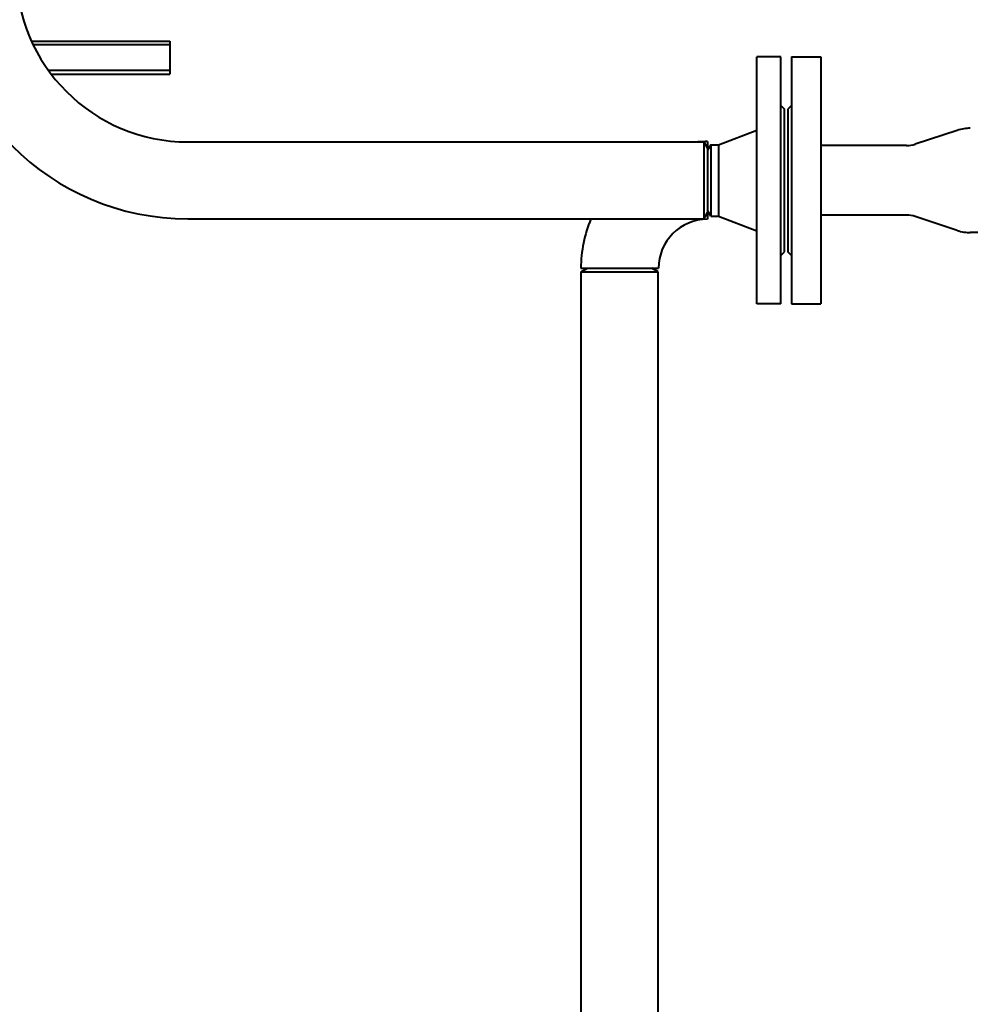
# Model space of a CAD drawing. Header units: millimetres. Extents: x -4428 to 3866, y -3426 to 3855.
# Tile 27 of 191: x -1412 to -893, y -2627 to -2089. Entities that reach past the tile are written whole.
import ezdxf

# ---------------------------------------------------------------- set-up
doc = ezdxf.new("R2010")
doc.units = ezdxf.units.MM
doc.linetypes.add('K5LT_BASIC', pattern=[0])
doc.linetypes.add('K5LT_THIN', pattern=[0])
doc.layers.add('Системный слой', color=7, linetype='Continuous')
doc.styles.add('KDIMTEXTSTYLE', font='GOST_AU.SHX', dxfattribs={"width": 0.96, "oblique": 15, "height": 5})
doc.dimstyles.new('KDIMSTYLE (1.00)', dxfattribs={"dimtxt": 5, "dimasz": 1, "dimexe": 2, "dimexo": 0, "dimgap": 1, "dimtad": 1, "dimtxsty": 'KDIMTEXTSTYLE', "dimsah": 1, "dimcen": 0, "dimdle": 1, "dimadec": 0, "dimazin": 0, "dimtfac": 0.667, "dimtmove": 0, "dimatfit": 3, "dimfxl": 1, "dimtvp": 1, "dimtolj": 1, "dimtzin": 0, "dimarcsym": 0})

# ---------------------------------------------------------------- blocks, each defined once
blk = doc.blocks.new('KDIMARROW_01')
at = {"layer": 'Системный слой'}
blk.add_hatch(color=0, dxfattribs=at).paths.add_polyline_path([(0, 0), (-5, 0.66), (-4.5, 0), (-5, -0.66)])
at = {"layer": 'Системный слой', "color": 0, "linetype": 'K5LT_THIN', "lineweight": 20}
for p, q in [((-4.5, 0), (-5, 0.66)), ((-5, 0.66), (0, 0)), ((0, 0), (-5, -0.66)), ((-5, -0.66), (-4.5, 0)), ((0, 0), (-1, 0))]:
    blk.add_line(p, q, dxfattribs=at)
blk = doc.blocks.new('U22')
at = {"layer": 'Системный слой', "color": 150, "linetype": 'K5LT_BASIC', "lineweight": 40, "true_color": 0x0080ff}
for p, q in [((-1405.86, -2100.59), (-1330.34, -2100.59)), ((-1400.34, -2102.59), (-1404.92, -2102.59)), ((-1330.34, -2102.59), (-1400.34, -2102.59)), ((-1330.34, -2100.59), (-1330.34, -2102.59)), ((-1330.34, -2102.59), (-1330.34, -2116.59)), ((-1009.34, -2244.09), (-1009.34, -2109.09)), ((-996.34, -2109.09), (-1009.34, -2109.09)), ((-996.34, -2244.09), (-996.34, -2109.09)), ((-990.34, -2109.09), (-974.34, -2109.09)), ((-990.34, -2109.09), (-990.34, -2244.09)), ((-974.34, -2109.09), (-974.34, -2244.09)), ((-1330.34, -2116.59), (-1396.57, -2116.59)), ((-1395.08, -2118.59), (-1330.34, -2118.59)), ((-1330.34, -2116.59), (-1330.34, -2118.59)), ((-996.34, -2135.59), (-994.34, -2137.59)), ((-990.34, -2135.59), (-992.34, -2137.59)), ((-994.34, -2215.59), (-994.34, -2137.59)), ((-992.34, -2137.59), (-992.34, -2215.59)), ((-1030.34, -2157.09), (-1009.34, -2149.09)), ((-899.82, -2149.24), (-922.82, -2156.83)), ((-1320.34, -2155.59), (-1038.34, -2155.59)), ((-1038.34, -2155.59), (-1036.34, -2159.06)), ((-1038.34, -2155.59), (-1038.34, -2197.59)), ((-1036.34, -2155.39), (-1036.34, -2159.06)), ((-1034.6, -2157.09), (-1036.34, -2160.09)), ((-1034.6, -2157.09), (-1030.34, -2157.09)), ((-1034.6, -2157.09), (-1034.6, -2196.09)), ((-1030.34, -2157.09), (-1030.34, -2196.09)), ((-1036.34, -2159.06), (-1036.34, -2194.13)), ((-927.58, -2157.59), (-974.34, -2157.59)), ((-1038.34, -2197.59), (-1036.34, -2194.13)), ((-1034.6, -2196.09), (-1036.34, -2193.09)), ((-1034.6, -2196.09), (-1036.34, -2193.09)), ((-1036.34, -2194.13), (-1036.34, -2197.79)), ((-1320.34, -2197.59), (-1038.34, -2197.59)), ((-1034.6, -2196.09), (-1030.34, -2196.09)), ((-1034.6, -2196.09), (-1030.34, -2196.09)), ((-1034.6, -2196.09), (-1034.6, -2196.09)), ((-1030.34, -2196.09), (-1009.34, -2204.09)), ((-1030.34, -2196.09), (-1009.34, -2204.09)), ((-1030.34, -2196.09), (-1030.34, -2196.09)), ((-927.58, -2195.59), (-974.34, -2195.59)), ((-927.58, -2195.59), (-974.34, -2195.59)), ((-899.82, -2203.94), (-922.82, -2196.36)), ((-899.82, -2203.94), (-922.82, -2196.36)), ((-845.84, -2205.09), (-892.67, -2205.09)), ((-996.34, -2217.59), (-994.34, -2215.59)), ((-996.34, -2217.59), (-994.34, -2215.59)), ((-994.34, -2215.59), (-994.34, -2215.59)), ((-992.34, -2215.59), (-992.34, -2215.59)), ((-990.34, -2217.59), (-992.34, -2215.59)), ((-990.34, -2217.59), (-992.34, -2215.59)), ((-1105.54, -2224.59), (-1063.14, -2224.59)), ((-1105.34, -2226.59), (-1101.87, -2224.59)), ((-1105.34, -2742.59), (-1105.34, -2226.59)), ((-1105.34, -2226.59), (-1105.32, -2226.59)), ((-1105.32, -2226.59), (-1063.34, -2226.59)), ((-1063.34, -2226.59), (-1066.8, -2224.59)), ((-1063.34, -2742.59), (-1063.34, -2226.59)), ((-996.34, -2244.09), (-1009.34, -2244.09)), ((-996.34, -2244.09), (-1009.34, -2244.09)), ((-1009.34, -2244.09), (-1009.34, -2244.09)), ((-996.34, -2244.09), (-996.34, -2244.09)), ((-990.34, -2244.09), (-990.34, -2244.09)), ((-990.34, -2244.09), (-974.34, -2244.09)), ((-990.34, -2244.09), (-974.34, -2244.09)), ((-974.34, -2244.09), (-974.34, -2244.09))]:
    blk.add_line(p, q, dxfattribs=at)
for centre, radius, start, end in [((-1320.34, -2061.59), 136, 180, 270), ((-1320.34, -2061.59), 94, 180, 270), ((-892.67, -2170.89), 22.8, 90, 108.2557), ((-1036.34, -2224.59), 69.2, 90, 94.3504), ((-927.58, -2142.39), 15.2, 270, 288.2557), ((-927.58, -2142.39), 15.2, 270, 288.2557), ((-1036.34, -2224.59), 69.2, 157.0342, 180), ((-1036.34, -2224.59), 26.8, 90, 180), ((-927.58, -2210.79), 15.2, 71.7443, 90), ((-927.58, -2210.79), 15.2, 71.7443, 90), ((-892.67, -2182.29), 22.8, 251.7443, 270), ((-892.67, -2182.29), 22.8, 251.7443, 270)]:
    blk.add_arc(centre, radius, start, end, dxfattribs=at)

msp = doc.modelspace()

# ---------------------------------------------------------------- block references
at = {"layer": 'Системный слой'}
msp.add_blockref('U22', (0, 0), dxfattribs=at)

# ---------------------------------------------------------------- dimensions: what is measured, and where the dimension line sits
at = {"layer": 'Системный слой', "color": 7}
msp.add_linear_dim(base=(-4135.336, -3162.711), p1=(47.664, -1618.592), p2=(-4135.336, -1408.744), location=(-2079.336, -3162.711), dimstyle='KDIMSTYLE (1.00)', override={"dimexo": 0, "dimpost": '\\H75.0;\\W0.965;\\Q15;<>', "dimblk1": 'KDIMARROW_01', "dimblk2": 'KDIMARROW_01', "dimse1": 0, "dimse2": 0, "dimclrt": 7, "dimtolj": 1}, dxfattribs=at).render()

doc.saveas('drawing.dxf')
